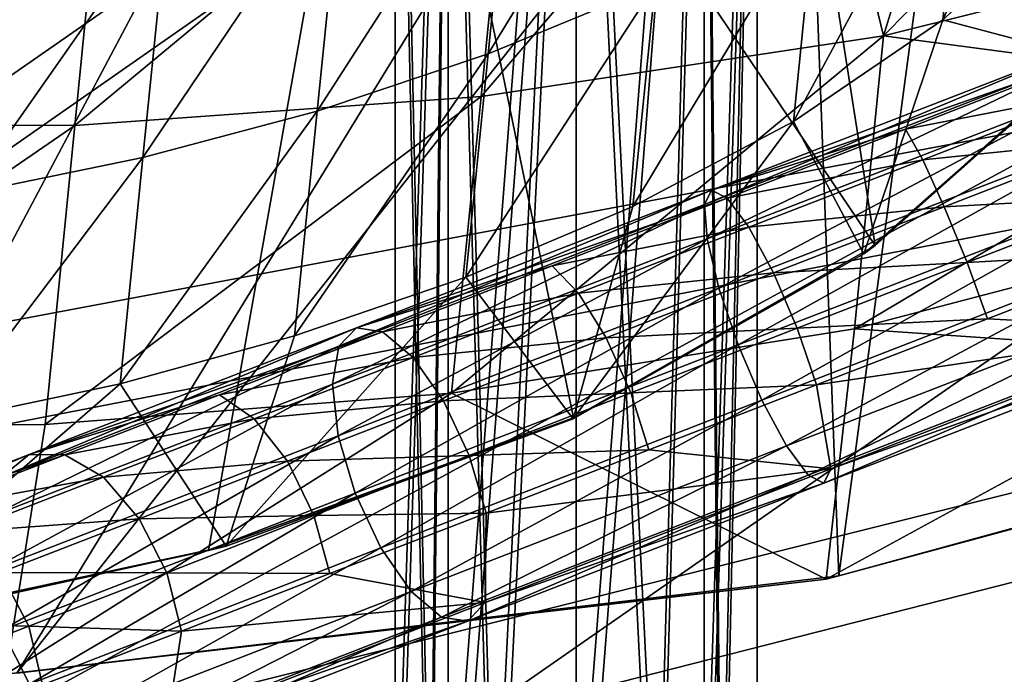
# Model space of a CAD drawing. Header units: metres. Extents: x -1004 to 0, y -808 to 0.
# Tile 28 of 122: x -783 to -742, y -123 to -96. Entities that reach past the tile are written whole.
import ezdxf

# ---------------------------------------------------------------- set-up
doc = ezdxf.new("R2010")
doc.units = ezdxf.units.M

msp = doc.modelspace()

# ---------------------------------------------------------------- linework, layer by layer
at = {"layer": 'top'}
for points in [[(-783.276184, -70.478142, 1278.657349), (-862.28302, -117.144188, 1277.234497), (-775.667236, -73.037552, 1278.610596)], [(-862.28302, -117.144188, 1277.234497), (-844.483887, -120.780472, 1277.186401), (-775.667236, -73.037552, 1278.610596)], [(-775.667236, -73.037552, 1278.610596), (-844.483887, -120.780472, 1277.186401), (-827.123901, -122.588264, 1277.184814)], [(-827.123901, -122.588264, 1277.184814), (-809.844666, -122.739594, 1277.226074), (-775.667236, -73.037552, 1278.610596)], [(-809.844666, -122.739594, 1277.226074), (-767.909729, -75.113495, 1278.576782), (-775.667236, -73.037552, 1278.610596)], [(-913.557251, -87.685875, 761.752014), (-899.529663, -97.551338, 761.531189), (-768.344971, -73.615936, 762.493713)], [(-899.529663, -97.551338, 761.531189), (-762.669861, -76.599174, 762.430603), (-768.344971, -73.615936, 762.493713)], [(-809.844666, -122.739594, 1277.226074), (-792.302734, -121.102142, 1277.314697), (-767.909729, -75.113495, 1278.576782)], [(-792.302734, -121.102142, 1277.314697), (-775.455261, -117.515228, 1277.452271), (-767.909729, -75.113495, 1278.576782)], [(-767.909729, -75.113495, 1278.576782), (-775.455261, -117.515228, 1277.452271), (-760.325806, -112.016777, 1277.635254)], [(-760.325806, -112.016777, 1277.635254), (-747.82074, -104.864288, 1277.85437), (-767.909729, -75.113495, 1278.576782)], [(-747.82074, -104.864288, 1277.85437), (-752.067078, -77.79908, 1278.54834), (-767.909729, -75.113495, 1278.576782)], [(-899.529663, -97.551338, 761.531189), (-884.178955, -105.22802, 761.370789), (-762.669861, -76.599174, 762.430603)], [(-884.178955, -105.22802, 761.370789), (-851.557312, -115.849754, 761.178284), (-762.669861, -76.599174, 762.430603)], [(-762.669861, -76.599174, 762.430603), (-851.557312, -115.849754, 761.178284), (-817.701599, -121.494736, 761.118591)], [(-762.669861, -76.599174, 762.430603), (-817.701599, -121.494736, 761.118591), (-756.79126, -79.143181, 762.379517)], [(-747.82074, -104.864288, 1277.85437), (-738.556946, -96.497581, 1278.096558), (-752.067078, -77.79908, 1278.54834)], [(-738.556946, -96.497581, 1278.096558), (-732.766357, -87.453568, 1278.347412), (-752.067078, -77.79908, 1278.54834)], [(-817.701599, -121.494736, 761.118591), (-783.395996, -122.588013, 761.178772), (-756.79126, -79.143181, 762.379517)], [(-756.79126, -79.143181, 762.379517), (-783.395996, -122.588013, 761.178772), (-750.741516, -81.240654, 762.340454)], [(-783.395996, -122.588013, 761.178772), (-749.326721, -118.554413, 761.371887), (-750.741516, -81.240654, 762.340454)], [(-750.741516, -81.240654, 762.340454), (-749.326721, -118.554413, 761.371887), (-744.554016, -82.897179, 762.313293)], [(-744.106689, -86.539146, 1251.944214), (-738.558472, -81.608009, 1253.284546), (-745.009949, -95.521423, 1259.30481)], [(-738.558472, -81.608009, 1253.284546), (-739.449585, -90.469261, 1259.977051), (-745.009949, -95.521423, 1259.30481)], [(-751.418335, -84.825981, 664.181641), (-759.029419, -81.819534, 655.284241), (-710.112427, -102.678787, 663.714111)], [(-759.029419, -81.819534, 655.284241), (-737.193665, -90.619217, 646.197327), (-710.112427, -102.678787, 663.714111)], [(-762.773132, -84.771927, 714.786255), (-750.680725, -82.944107, 715.855469), (-764.153748, -98.699051, 724.679321)], [(-750.680725, -82.944107, 715.855469), (-747.472656, -96.174759, 725.963257), (-764.153748, -98.699051, 724.679321)], [(-750.680725, -82.944107, 715.855469), (-743.953491, -84.717865, 718.532715), (-747.472656, -96.174759, 725.963257)], [(-749.326721, -118.554413, 761.371887), (-732.772095, -114.02475, 761.532654), (-744.554016, -82.897179, 762.313293)], [(-744.554016, -82.897179, 762.313293), (-732.772095, -114.02475, 761.532654), (-738.288574, -84.128868, 762.297363)], [(-756.942322, -94.071976, 1249.789551), (-763.858582, -96.928154, 1248.922241), (-755.924866, -83.95459, 1242.533569)], [(-763.858582, -96.928154, 1248.922241), (-762.828125, -86.681183, 1241.246948), (-755.924866, -83.95459, 1242.533569)], [(-779.590332, -85.802582, 713.490051), (-762.773132, -84.771927, 714.786255), (-780.987122, -99.892708, 723.799683)], [(-762.773132, -84.771927, 714.786255), (-764.153748, -98.699051, 724.679321), (-780.987122, -99.892708, 723.799683)], [(-751.418335, -84.825981, 664.181641), (-710.112427, -102.678787, 663.714111), (-727.893005, -89.576523, 664.057251)], [(-743.953491, -84.717865, 718.532715), (-737.394348, -85.940575, 721.168335), (-747.472656, -96.174759, 725.963257)], [(-797.87793, -99.888809, 723.286316), (-796.471741, -85.703545, 712.733582), (-779.590332, -85.802582, 713.490051)], [(-780.987122, -99.892708, 723.799683), (-797.87793, -99.888809, 723.286316), (-779.590332, -85.802582, 713.490051)], [(-747.472656, -96.174759, 725.963257), (-737.394348, -85.940575, 721.168335), (-731.115417, -92.091164, 727.716492)], [(-762.828125, -86.681183, 1241.246948), (-770.944031, -99.297356, 1248.169678), (-769.902283, -88.93795, 1240.130493)], [(-763.858582, -96.928154, 1248.922241), (-770.944031, -99.297356, 1248.169678), (-762.828125, -86.681183, 1241.246948)], [(-745.009949, -95.521423, 1259.30481), (-751.21106, -99.737579, 1258.724854), (-744.106689, -86.539146, 1251.944214)], [(-751.21106, -99.737579, 1258.724854), (-750.297302, -90.650917, 1250.788086), (-744.106689, -86.539146, 1251.944214)], [(-778.164673, -101.21743, 1247.52356), (-777.113159, -90.761482, 1239.171753), (-769.902283, -88.93795, 1240.130493)], [(-769.902283, -88.93795, 1240.130493), (-770.944031, -99.297356, 1248.169678), (-778.164673, -101.21743, 1247.52356)], [(-745.009949, -95.521423, 1259.30481), (-739.449585, -90.469261, 1259.977051), (-739.060181, -97.09288, 1267.624634)], [(-785.488281, -102.724968, 1246.975586), (-777.113159, -90.761482, 1239.171753), (-778.164673, -101.21743, 1247.52356)], [(-784.428589, -92.187149, 1238.358887), (-777.113159, -90.761482, 1239.171753), (-785.488281, -102.724968, 1246.975586)], [(-751.21106, -99.737579, 1258.724854), (-757.865173, -103.248802, 1258.223999), (-750.297302, -90.650917, 1250.788086)], [(-757.865173, -103.248802, 1258.223999), (-756.942322, -94.071976, 1249.789551), (-750.297302, -90.650917, 1250.788086)], [(-747.472656, -96.174759, 725.963257), (-731.115417, -92.091164, 727.716492), (-731.727112, -98.26152, 732.675415)], [(-757.865173, -103.248802, 1258.223999), (-764.789307, -106.183289, 1257.789063), (-756.942322, -94.071976, 1249.789551)], [(-764.789307, -106.183289, 1257.789063), (-763.858582, -96.928154, 1248.922241), (-756.942322, -94.071976, 1249.789551)], [(-748.292542, -105.220383, 1267.624634), (-751.21106, -99.737579, 1258.724854), (-745.009949, -95.521423, 1259.30481)], [(-739.060181, -97.09288, 1267.624634), (-748.292542, -105.220383, 1267.624634), (-745.009949, -95.521423, 1259.30481)], [(-764.153748, -98.699051, 724.679321), (-747.472656, -96.174759, 725.963257), (-765.372681, -110.995293, 736.556396)], [(-747.472656, -96.174759, 725.963257), (-748.677246, -108.32634, 737.203369), (-765.372681, -110.995293, 736.556396)], [(-747.472656, -96.174759, 725.963257), (-731.727112, -98.26152, 732.675415), (-748.677246, -108.32634, 737.203369)], [(-738.556946, -96.497581, 1278.096558), (-747.82074, -104.864288, 1277.85437), (-739.060181, -97.09288, 1267.624634)], [(-764.789307, -106.183289, 1257.789063), (-771.881592, -108.620445, 1257.411621), (-763.858582, -96.928154, 1248.922241)], [(-771.881592, -108.620445, 1257.411621), (-770.944031, -99.297356, 1248.169678), (-763.858582, -96.928154, 1248.922241)], [(-747.82074, -104.864288, 1277.85437), (-748.292542, -105.220383, 1267.624634), (-739.060181, -97.09288, 1267.624634)], [(-731.727112, -98.26152, 732.675415), (-732.300415, -104.045212, 738.086853), (-748.677246, -108.32634, 737.203369)], [(-780.987122, -99.892708, 723.799683), (-764.153748, -98.699051, 724.679321), (-782.215881, -112.288063, 736.113159)], [(-764.153748, -98.699051, 724.679321), (-765.372681, -110.995293, 736.556396), (-782.215881, -112.288063, 736.113159)], [(-770.944031, -99.297356, 1248.169678), (-779.108093, -110.598862, 1257.087524), (-778.164673, -101.21743, 1247.52356)], [(-771.881592, -108.620445, 1257.411621), (-779.108093, -110.598862, 1257.087524), (-770.944031, -99.297356, 1248.169678)], [(-799.112427, -112.341995, 735.854492), (-797.87793, -99.888809, 723.286316), (-780.987122, -99.892708, 723.799683)], [(-782.215881, -112.288063, 736.113159), (-799.112427, -112.341995, 735.854492), (-780.987122, -99.892708, 723.799683)], [(-748.292542, -105.220383, 1267.624634), (-760.338867, -112.04747, 1267.624634), (-751.21106, -99.737579, 1258.724854)], [(-760.338867, -112.04747, 1267.624634), (-757.865173, -103.248802, 1258.223999), (-751.21106, -99.737579, 1258.724854)], [(-786.436707, -112.155876, 1256.812622), (-785.488281, -102.724968, 1246.975586), (-778.164673, -101.21743, 1247.52356)], [(-778.164673, -101.21743, 1247.52356), (-779.108093, -110.598862, 1257.087524), (-786.436707, -112.155876, 1256.812622)], [(-757.865173, -103.248802, 1258.223999), (-760.338867, -112.04747, 1267.624634), (-764.789307, -106.183289, 1257.789063)], [(-748.677246, -108.32634, 737.203369), (-732.300415, -104.045212, 738.086853), (-732.832153, -109.409019, 743.920776)], [(-747.82074, -104.864288, 1277.85437), (-760.325806, -112.016777, 1277.635254), (-748.292542, -105.220383, 1267.624634)], [(-760.325806, -112.016777, 1277.635254), (-760.338867, -112.04747, 1267.624634), (-748.292542, -105.220383, 1267.624634)], [(-760.338867, -112.04747, 1267.624634), (-774.723572, -117.333244, 1267.624634), (-764.789307, -106.183289, 1257.789063)], [(-764.789307, -106.183289, 1257.789063), (-774.723572, -117.333244, 1267.624634), (-771.881592, -108.620445, 1257.411621)], [(-765.372681, -110.995293, 736.556396), (-748.677246, -108.32634, 737.203369), (-749.850342, -118.69236, 750.049561)], [(-748.677246, -108.32634, 737.203369), (-732.832153, -109.409019, 743.920776), (-749.850342, -118.69236, 750.049561)], [(-774.723572, -117.333244, 1267.624634), (-779.108093, -110.598862, 1257.087524), (-771.881592, -108.620445, 1257.411621)], [(-749.850342, -118.69236, 750.049561), (-732.832153, -109.409019, 743.920776), (-733.319153, -114.237312, 750.049561)], [(-779.108093, -110.598862, 1257.087524), (-791.027771, -120.935112, 1267.624634), (-786.436707, -112.155876, 1256.812622)], [(-774.723572, -117.333244, 1267.624634), (-791.027771, -120.935112, 1267.624634), (-779.108093, -110.598862, 1257.087524)], [(-782.215881, -112.288063, 736.113159), (-765.372681, -110.995293, 736.556396), (-783.844604, -122.635117, 750.049561)], [(-765.372681, -110.995293, 736.556396), (-749.850342, -118.69236, 750.049561), (-783.844604, -122.635117, 750.049561)], [(-760.325806, -112.016777, 1277.635254), (-775.455261, -117.515228, 1277.452271), (-760.338867, -112.04747, 1267.624634)], [(-775.455261, -117.515228, 1277.452271), (-774.723572, -117.333244, 1267.624634), (-760.338867, -112.04747, 1267.624634)], [(-782.215881, -112.288063, 736.113159), (-783.844604, -122.635117, 750.049561), (-799.112427, -112.341995, 735.854492)], [(-749.850342, -118.69236, 750.049561), (-733.319153, -114.237312, 750.049561), (-749.326721, -118.554413, 761.371887)], [(-733.319153, -114.237312, 750.049561), (-732.772095, -114.02475, 761.532654), (-749.326721, -118.554413, 761.371887)], [(-775.455261, -117.515228, 1277.452271), (-792.302734, -121.102142, 1277.314697), (-774.723572, -117.333244, 1267.624634)], [(-792.302734, -121.102142, 1277.314697), (-791.027771, -120.935112, 1267.624634), (-774.723572, -117.333244, 1267.624634)], [(-783.844604, -122.635117, 750.049561), (-749.850342, -118.69236, 750.049561), (-783.395996, -122.588013, 761.178772)], [(-749.850342, -118.69236, 750.049561), (-749.326721, -118.554413, 761.371887), (-783.395996, -122.588013, 761.178772)]]:
    msp.add_3dface(points, dxfattribs=at)
at = {"layer": 'top0123411'}
for points in [[(-787.024658, -763.271118, 90), (-994.037292, -10, 90), (-533.424561, -638.481384, 90)], [(-994.037292, -10, 90), (-526.238708, -632.856445, 90), (-533.424561, -638.481384, 90)], [(-10, -10, 90), (-502.018646, -625.846375, 90), (-994.037292, -10, 90)], [(-502.018646, -625.846375, 90), (-510.034576, -626.560547, 90), (-994.037292, -10, 90)], [(-994.037292, -10, 90), (-510.034576, -626.560547, 90), (-518.256042, -628.853394, 90)], [(-518.256042, -628.853394, 90), (-526.238708, -632.856445, 90), (-994.037292, -10, 90)], [(-742.780518, -72.276802, 118.761467), (-792.152649, -69.16246, 118.815826), (-933.835571, -166.467499, 117.117363)], [(-693.123474, -74.838211, 118.716751), (-742.780518, -72.276802, 118.761467), (-936.402649, -207.471207, 116.401634)], [(-936.402649, -207.471207, 116.401634), (-742.780518, -72.276802, 118.761467), (-933.835571, -166.467499, 117.117363)], [(-938.29071, -245.358398, 115.740311), (-646.118347, -76.727219, 118.683784), (-693.123474, -74.838211, 118.716751)], [(-938.29071, -245.358398, 115.740311), (-693.123474, -74.838211, 118.716751), (-936.402649, -207.471207, 116.401634)], [(-597.805054, -78.120209, 118.65947), (-646.118347, -76.727219, 118.683784), (-938.29071, -245.358398, 115.740311)], [(-939.738831, -283.879303, 115.067932), (-940.71405, -322.342346, 114.396553), (-597.805054, -78.120209, 118.65947)], [(-940.71405, -322.342346, 114.396553), (-513.875122, -606.131226, 109.443001), (-597.805054, -78.120209, 118.65947)], [(-939.738831, -283.879303, 115.067932), (-597.805054, -78.120209, 118.65947), (-938.29071, -245.358398, 115.740311)]]:
    msp.add_3dface(points, dxfattribs=at)
at = {"layer": 'top0123412'}
for points in [[(-942.545349, -80.833534, 2094.340576), (-932.125671, -108.299606, 2112.649414), (-502.018646, -55.05748, 2077.158447)], [(-502.018646, -55.05748, 2077.158447), (-932.125671, -108.299606, 2112.649414), (-918.452148, -133.331024, 2129.335449)], [(-918.452148, -133.331024, 2129.335449), (-901.793396, -155.042709, 2143.80835), (-502.018646, -55.05748, 2077.158447)], [(-901.793396, -155.042709, 2143.80835), (-820.791748, -194.333847, 2169.999756), (-502.018646, -55.05748, 2077.158447)], [(-502.018646, -55.05748, 2077.158447), (-820.791748, -194.333847, 2169.999756), (-502.018646, -194.333847, 2169.999756)], [(-928.7276, -113.098167, 2112.361572), (-939.278992, -86.006744, 2094.30249), (-502.018646, -57.672649, 2075.415039)], [(-914.9198, -137.676178, 2128.745361), (-928.7276, -113.098167, 2112.361572), (-502.018646, -57.672649, 2075.415039)], [(-502.018646, -57.672649, 2075.415039), (-898.363892, -158.604187, 2142.695801), (-914.9198, -137.676178, 2128.745361)], [(-820.791748, -195.279739, 2167.143799), (-898.363892, -158.604187, 2142.695801), (-502.018646, -57.672649, 2075.415039)], [(-502.018646, -195.279739, 2167.143799), (-820.791748, -195.279739, 2167.143799), (-502.018646, -57.672649, 2075.415039)]]:
    msp.add_3dface(points, dxfattribs=at)
at = {"layer": 'top0123413'}
for points in [[(-739.136414, -97.062553, 843.687195), (-754.893982, -103.169518, 845.351868), (-739.298096, -96.645401, 846.183594)], [(-739.298096, -96.645401, 846.183594), (-754.893982, -103.169518, 845.351868), (-754.601501, -102.576378, 847.800293)], [(-739.298096, -96.645401, 846.183594), (-754.601501, -102.576378, 847.800293), (-739.102234, -97.15078, 848.661194)], [(-754.787781, -104.596214, 843.25769), (-754.893982, -103.169518, 845.351868), (-739.136414, -97.062553, 843.687195)], [(-738.641846, -98.338722, 841.552063), (-754.787781, -104.596214, 843.25769), (-739.136414, -97.062553, 843.687195)], [(-754.601501, -102.576378, 847.800293), (-746.564575, -100.04287, 849.054382), (-739.102234, -97.15078, 848.661194)], [(-739.102234, -97.15078, 848.661194), (-746.564575, -100.04287, 849.054382), (-738.578674, -98.501747, 850.742737)], [(-754.299133, -106.639267, 841.83667), (-754.787781, -104.596214, 843.25769), (-738.641846, -98.338722, 841.552063)], [(-737.889648, -100.279625, 840.103149), (-754.299133, -106.639267, 841.83667), (-738.641846, -98.338722, 841.552063)], [(-746.564575, -100.04287, 849.054382), (-745.850708, -101.320099, 851.125916), (-738.578674, -98.501747, 850.742737)], [(-738.578674, -98.501747, 850.742737), (-745.850708, -101.320099, 851.125916), (-737.807068, -100.49263, 852.11145)], [(-746.564575, -100.04287, 849.054382), (-754.601501, -102.576378, 847.800293), (-753.954956, -102.907089, 850.230225)], [(-753.50238, -108.987633, 841.305054), (-754.299133, -106.639267, 841.83667), (-737.889648, -100.279625, 840.103149)], [(-753.954956, -102.907089, 850.230225), (-745.850708, -101.320099, 851.125916), (-746.564575, -100.04287, 849.054382)], [(-736.994324, -102.589775, 839.561157), (-753.50238, -108.987633, 841.305054), (-737.889648, -100.279625, 840.103149)], [(-745.850708, -101.320099, 851.125916), (-744.954041, -103.262505, 852.488037), (-737.807068, -100.49263, 852.11145)], [(-737.807068, -100.49263, 852.11145), (-744.954041, -103.262505, 852.488037), (-736.904968, -102.820328, 852.558777)], [(-753.052734, -104.111305, 852.27179), (-745.850708, -101.320099, 851.125916), (-753.954956, -102.907089, 850.230225)], [(-744.954041, -103.262505, 852.488037), (-745.850708, -101.320099, 851.125916), (-753.052734, -104.111305, 852.27179)], [(-754.893982, -103.169518, 845.351868), (-770.045898, -109.041786, 850.281494), (-754.601501, -102.576378, 847.800293)], [(-754.601501, -102.576378, 847.800293), (-770.045898, -109.041786, 850.281494), (-769.316772, -108.279411, 852.587891)], [(-754.601501, -102.576378, 847.800293), (-769.316772, -108.279411, 852.587891), (-753.954956, -102.907089, 850.230225)], [(-752.51886, -111.283791, 841.743896), (-753.50238, -108.987633, 841.305054), (-736.994324, -102.589775, 839.561157)], [(-736.092163, -104.91748, 840.008545), (-752.51886, -111.283791, 841.743896), (-736.994324, -102.589775, 839.561157)], [(-744.954041, -103.262505, 852.488037), (-744.011047, -105.574364, 852.933228), (-736.904968, -102.820328, 852.558777)], [(-744.011047, -105.574364, 852.933228), (-736.009644, -105.130486, 852.016785), (-736.904968, -102.820328, 852.558777)], [(-754.787781, -104.596214, 843.25769), (-770.313171, -110.613228, 848.308899), (-754.893982, -103.169518, 845.351868)], [(-770.313171, -110.613228, 848.308899), (-770.045898, -109.041786, 850.281494), (-754.893982, -103.169518, 845.351868)], [(-753.954956, -102.907089, 850.230225), (-769.316772, -108.279411, 852.587891), (-761.202332, -105.715866, 852.177368)], [(-761.202332, -105.715866, 852.177368), (-753.052734, -104.111305, 852.27179), (-753.954956, -102.907089, 850.230225)], [(-753.052734, -104.111305, 852.27179), (-752.032166, -106.005692, 853.614197), (-744.954041, -103.262505, 852.488037)], [(-752.032166, -106.005692, 853.614197), (-744.011047, -105.574364, 852.933228), (-744.954041, -103.262505, 852.488037)], [(-761.202332, -105.715866, 852.177368), (-760.115356, -106.848473, 854.169312), (-753.052734, -104.111305, 852.27179)], [(-760.115356, -106.848473, 854.169312), (-752.032166, -106.005692, 853.614197), (-753.052734, -104.111305, 852.27179)], [(-770.077942, -112.754494, 846.970276), (-770.313171, -110.613228, 848.308899), (-754.787781, -104.596214, 843.25769)], [(-754.299133, -106.639267, 841.83667), (-770.077942, -112.754494, 846.970276), (-754.787781, -104.596214, 843.25769)], [(-751.498352, -113.178185, 843.086243), (-752.51886, -111.283791, 841.743896), (-736.092163, -104.91748, 840.008545)], [(-735.320618, -106.908363, 841.377197), (-751.498352, -113.178185, 843.086243), (-736.092163, -104.91748, 840.008545)], [(-743.165283, -107.903717, 852.39386), (-736.009644, -105.130486, 852.016785), (-744.011047, -105.574364, 852.933228)], [(-743.165283, -107.903717, 852.39386), (-734.762817, -108.347557, 848.432739), (-736.009644, -105.130486, 852.016785)], [(-744.011047, -105.574364, 852.933228), (-752.032166, -106.005692, 853.614197), (-751.048706, -108.301857, 854.052979)], [(-751.048706, -108.301857, 854.052979), (-743.165283, -107.903717, 852.39386), (-744.011047, -105.574364, 852.933228)], [(-769.316772, -108.279411, 852.587891), (-768.236877, -108.442169, 854.876831), (-761.202332, -105.715866, 852.177368)], [(-768.236877, -108.442169, 854.876831), (-760.115356, -106.848473, 854.169312), (-761.202332, -105.715866, 852.177368)], [(-758.973267, -108.695786, 855.479004), (-752.032166, -106.005692, 853.614197), (-760.115356, -106.848473, 854.169312)], [(-752.032166, -106.005692, 853.614197), (-758.973267, -108.695786, 855.479004), (-751.048706, -108.301857, 854.052979)], [(-769.376038, -115.139603, 846.469543), (-770.077942, -112.754494, 846.970276), (-754.299133, -106.639267, 841.83667)], [(-753.50238, -108.987633, 841.305054), (-769.376038, -115.139603, 846.469543), (-754.299133, -106.639267, 841.83667)], [(-760.115356, -106.848473, 854.169312), (-768.236877, -108.442169, 854.876831), (-766.97052, -109.505272, 856.799988)], [(-766.97052, -109.505272, 856.799988), (-758.973267, -108.695786, 855.479004), (-760.115356, -106.848473, 854.169312)], [(-750.596069, -114.382401, 845.127808), (-751.498352, -113.178185, 843.086243), (-735.320618, -106.908363, 841.377197)], [(-734.796997, -108.259331, 843.45874), (-750.596069, -114.382401, 845.127808), (-735.320618, -106.908363, 841.377197)], [(-751.048706, -108.301857, 854.052979), (-750.251953, -110.650223, 853.521362), (-743.165283, -107.903717, 852.39386)], [(-750.251953, -110.650223, 853.521362), (-734.762817, -108.347557, 848.432739), (-743.165283, -107.903717, 852.39386)], [(-784.010132, -114.453766, 858.286255), (-782.878601, -113.535431, 860.361938), (-769.316772, -108.279411, 852.587891)], [(-770.045898, -109.041786, 850.281494), (-784.010132, -114.453766, 858.286255), (-769.316772, -108.279411, 852.587891)], [(-782.878601, -113.535431, 860.361938), (-768.236877, -108.442169, 854.876831), (-769.316772, -108.279411, 852.587891)], [(-774.990906, -111.059746, 858.302673), (-768.236877, -108.442169, 854.876831), (-782.878601, -113.535431, 860.361938)], [(-768.236877, -108.442169, 854.876831), (-774.990906, -111.059746, 858.302673), (-766.97052, -109.505272, 856.799988)], [(-758.973267, -108.695786, 855.479004), (-757.950073, -110.976563, 855.907104), (-751.048706, -108.301857, 854.052979)], [(-757.950073, -110.976563, 855.907104), (-750.251953, -110.650223, 853.521362), (-751.048706, -108.301857, 854.052979)], [(-750.596069, -114.382401, 845.127808), (-734.796997, -108.259331, 843.45874), (-749.949524, -114.713112, 847.557739)], [(-749.657104, -114.119965, 850.006226), (-734.762817, -108.347557, 848.432739), (-750.251953, -110.650223, 853.521362)], [(-749.949524, -114.713112, 847.557739), (-734.796997, -108.259331, 843.45874), (-734.601135, -108.764702, 845.93634)], [(-734.762817, -108.347557, 848.432739), (-749.657104, -114.119965, 850.006226), (-734.601135, -108.764702, 845.93634)], [(-766.97052, -109.505272, 856.799988), (-765.710571, -111.306885, 858.064453), (-758.973267, -108.695786, 855.479004)], [(-765.710571, -111.306885, 858.064453), (-757.950073, -110.976563, 855.907104), (-758.973267, -108.695786, 855.479004)], [(-734.601135, -108.764702, 845.93634), (-749.657104, -114.119965, 850.006226), (-749.949524, -114.713112, 847.557739)], [(-770.313171, -110.613228, 848.308899), (-784.621643, -116.158607, 856.510925), (-770.045898, -109.041786, 850.281494)], [(-784.621643, -116.158607, 856.510925), (-784.010132, -114.453766, 858.286255), (-770.045898, -109.041786, 850.281494)], [(-768.31427, -117.405441, 846.882874), (-769.376038, -115.139603, 846.469543), (-753.50238, -108.987633, 841.305054)], [(-752.51886, -111.283791, 841.743896), (-768.31427, -117.405441, 846.882874), (-753.50238, -108.987633, 841.305054)], [(-774.990906, -111.059746, 858.302673), (-773.552368, -112.056122, 860.138489), (-766.97052, -109.505272, 856.799988)], [(-773.552368, -112.056122, 860.138489), (-765.710571, -111.306885, 858.064453), (-766.97052, -109.505272, 856.799988)], [(-784.619995, -118.390396, 855.306213), (-784.621643, -116.158607, 856.510925), (-770.313171, -110.613228, 848.308899)], [(-770.077942, -112.754494, 846.970276), (-784.619995, -118.390396, 855.306213), (-770.313171, -110.613228, 848.308899)], [(-764.648804, -113.572723, 858.477783), (-757.950073, -110.976563, 855.907104), (-765.710571, -111.306885, 858.064453)], [(-757.201477, -113.343567, 855.388428), (-757.950073, -110.976563, 855.907104), (-764.648804, -113.572723, 858.477783)], [(-757.201477, -113.343567, 855.388428), (-750.251953, -110.650223, 853.521362), (-757.950073, -110.976563, 855.907104)], [(-757.201477, -113.343567, 855.388428), (-749.657104, -114.119965, 850.006226), (-750.251953, -110.650223, 853.521362)], [(-782.878601, -113.535431, 860.361938), (-781.399292, -113.543396, 862.421936), (-774.990906, -111.059746, 858.302673)], [(-781.399292, -113.543396, 862.421936), (-773.552368, -112.056122, 860.138489), (-774.990906, -111.059746, 858.302673)], [(-772.179199, -113.813858, 861.34552), (-765.710571, -111.306885, 858.064453), (-773.552368, -112.056122, 860.138489)], [(-764.648804, -113.572723, 858.477783), (-765.710571, -111.306885, 858.064453), (-772.179199, -113.813858, 861.34552)], [(-767.054321, -119.207047, 848.147339), (-768.31427, -117.405441, 846.882874), (-752.51886, -111.283791, 841.743896)], [(-751.498352, -113.178185, 843.086243), (-767.054321, -119.207047, 848.147339), (-752.51886, -111.283791, 841.743896)], [(-779.797424, -114.476448, 864.15271), (-773.552368, -112.056122, 860.138489), (-781.399292, -113.543396, 862.421936)], [(-772.179199, -113.813858, 861.34552), (-773.552368, -112.056122, 860.138489), (-779.797424, -114.476448, 864.15271)], [(-784.005432, -120.809364, 854.85553), (-784.619995, -118.390396, 855.306213), (-770.077942, -112.754494, 846.970276)], [(-769.376038, -115.139603, 846.469543), (-784.005432, -120.809364, 854.85553), (-770.077942, -112.754494, 846.970276)], [(-765.787964, -120.270157, 850.070435), (-767.054321, -119.207047, 848.147339), (-751.498352, -113.178185, 843.086243)], [(-750.596069, -114.382401, 845.127808), (-765.787964, -120.270157, 850.070435), (-751.498352, -113.178185, 843.086243)], [(-763.946899, -115.957825, 857.97699), (-757.201477, -113.343567, 855.388428), (-764.648804, -113.572723, 858.477783)], [(-749.657104, -114.119965, 850.006226), (-757.201477, -113.343567, 855.388428), (-763.946899, -115.957825, 857.97699)], [(-796.249939, -119.197411, 869.05896), (-782.878601, -113.535431, 860.361938), (-784.010132, -114.453766, 858.286255)], [(-796.249939, -119.197411, 869.05896), (-794.765686, -118.142365, 870.824158), (-782.878601, -113.535431, 860.361938)], [(-794.765686, -118.142365, 870.824158), (-781.399292, -113.543396, 862.421936), (-782.878601, -113.535431, 860.361938)], [(-787.400391, -115.869164, 867.195007), (-781.399292, -113.543396, 862.421936), (-794.765686, -118.142365, 870.824158)], [(-779.797424, -114.476448, 864.15271), (-781.399292, -113.543396, 862.421936), (-787.400391, -115.869164, 867.195007)], [(-778.316833, -116.192551, 865.29071), (-772.179199, -113.813858, 861.34552), (-779.797424, -114.476448, 864.15271)], [(-771.080444, -116.065353, 861.740051), (-772.179199, -113.813858, 861.34552), (-778.316833, -116.192551, 865.29071)], [(-771.080444, -116.065353, 861.740051), (-764.648804, -113.572723, 858.477783), (-772.179199, -113.813858, 861.34552)], [(-763.946899, -115.957825, 857.97699), (-764.648804, -113.572723, 858.477783), (-771.080444, -116.065353, 861.740051)], [(-749.657104, -114.119965, 850.006226), (-763.978943, -119.67054, 854.665771), (-749.949524, -114.713112, 847.557739)], [(-763.978943, -119.67054, 854.665771), (-749.657104, -114.119965, 850.006226), (-763.946899, -115.957825, 857.97699)], [(-785.645508, -116.742928, 868.804138), (-779.797424, -114.476448, 864.15271), (-787.400391, -115.869164, 867.195007)], [(-778.316833, -116.192551, 865.29071), (-779.797424, -114.476448, 864.15271), (-785.645508, -116.742928, 868.804138)], [(-765.787964, -120.270157, 850.070435), (-750.596069, -114.382401, 845.127808), (-764.708069, -120.432915, 852.359436)], [(-764.708069, -120.432915, 852.359436), (-750.596069, -114.382401, 845.127808), (-749.949524, -114.713112, 847.557739)], [(-749.949524, -114.713112, 847.557739), (-763.978943, -119.67054, 854.665771), (-764.708069, -120.432915, 852.359436)], [(-782.871521, -123.047249, 855.227539), (-784.005432, -120.809364, 854.85553), (-769.376038, -115.139603, 846.469543)], [(-768.31427, -117.405441, 846.882874), (-782.871521, -123.047249, 855.227539), (-769.376038, -115.139603, 846.469543)], [(-784.064331, -118.420044, 869.862122), (-778.316833, -116.192551, 865.29071), (-785.645508, -116.742928, 868.804138)], [(-784.064331, -118.420044, 869.862122), (-777.182983, -118.430435, 865.662659), (-778.316833, -116.192551, 865.29071)], [(-777.182983, -118.430435, 865.662659), (-771.080444, -116.065353, 861.740051), (-778.316833, -116.192551, 865.29071)], [(-770.42334, -118.467834, 861.262085), (-771.080444, -116.065353, 861.740051), (-777.182983, -118.430435, 865.662659)], [(-770.42334, -118.467834, 861.262085), (-763.946899, -115.957825, 857.97699), (-771.080444, -116.065353, 861.740051)], [(-763.978943, -119.67054, 854.665771), (-763.946899, -115.957825, 857.97699), (-770.42334, -118.467834, 861.262085)], [(-781.39093, -124.763351, 856.36554), (-782.871521, -123.047249, 855.227539), (-768.31427, -117.405441, 846.882874)], [(-767.054321, -119.207047, 848.147339), (-781.39093, -124.763351, 856.36554), (-768.31427, -117.405441, 846.882874)], [(-789.366272, -120.474876, 875.015747), (-782.897583, -120.645187, 870.207947), (-784.064331, -118.420044, 869.862122)], [(-782.897583, -120.645187, 870.207947), (-777.182983, -118.430435, 865.662659), (-784.064331, -118.420044, 869.862122)], [(-776.56842, -120.849403, 865.212036), (-777.182983, -118.430435, 865.662659), (-782.897583, -120.645187, 870.207947)], [(-776.56842, -120.849403, 865.212036), (-770.42334, -118.467834, 861.262085), (-777.182983, -118.430435, 865.662659)], [(-776.56842, -120.849403, 865.212036), (-763.978943, -119.67054, 854.665771), (-770.42334, -118.467834, 861.262085)], [(-779.789063, -125.696411, 858.096313), (-781.39093, -124.763351, 856.36554), (-767.054321, -119.207047, 848.147339)], [(-765.787964, -120.270157, 850.070435), (-779.789063, -125.696411, 858.096313), (-767.054321, -119.207047, 848.147339)], [(-777.178223, -124.786034, 862.231995), (-763.978943, -119.67054, 854.665771), (-776.56842, -120.849403, 865.212036)], [(-763.978943, -119.67054, 854.665771), (-777.178223, -124.786034, 862.231995), (-764.708069, -120.432915, 852.359436)], [(-778.309753, -125.704376, 860.156311), (-779.789063, -125.696411, 858.096313), (-765.787964, -120.270157, 850.070435)], [(-778.309753, -125.704376, 860.156311), (-765.787964, -120.270157, 850.070435), (-764.708069, -120.432915, 852.359436)], [(-788.169189, -122.688255, 875.332092), (-782.897583, -120.645187, 870.207947), (-789.366272, -120.474876, 875.015747)], [(-782.322876, -123.079597, 869.78894), (-782.897583, -120.645187, 870.207947), (-788.169189, -122.688255, 875.332092)], [(-782.322876, -123.079597, 869.78894), (-776.56842, -120.849403, 865.212036), (-782.897583, -120.645187, 870.207947)], [(-764.708069, -120.432915, 852.359436), (-777.178223, -124.786034, 862.231995), (-778.309753, -125.704376, 860.156311)], [(-782.871521, -123.047249, 855.227539), (-795.631104, -127.992332, 866.457703), (-784.005432, -120.809364, 854.85553)], [(-782.322876, -123.079597, 869.78894), (-777.178223, -124.786034, 862.231995), (-776.56842, -120.849403, 865.212036)]]:
    msp.add_3dface(points, dxfattribs=at)
at = {"layer": 'top0123414'}
for points in [[(-765.520386, -132.349716, 1319.183105), (-767.71582, -133.018692, 1324.479492), (-765.519165, -63.762852, 1319.780396)], [(-767.71582, -133.018692, 1324.479492), (-767.71582, -63.809132, 1325.083496), (-765.519165, -63.762852, 1319.780396)], [(-765.519165, -63.855412, 1330.386597), (-767.71582, -63.809132, 1325.083496), (-766.24707, -132.613617, 1328.941284)], [(-767.71582, -63.809132, 1325.083496), (-767.71582, -133.018692, 1324.479492), (-766.24707, -132.613617, 1328.941284)], [(-765.519165, -63.855412, 1330.386597), (-766.24707, -132.613617, 1328.941284), (-763.606689, -132.102036, 1331.17749)], [(-760.21582, -131.741089, 1316.990356), (-765.520386, -132.349716, 1319.183105), (-760.21582, -63.743683, 1317.58374)], [(-765.520386, -132.349716, 1319.183105), (-765.519165, -63.762852, 1319.780396), (-760.21582, -63.743683, 1317.58374)], [(-760.21582, -63.87458, 1332.583252), (-765.519165, -63.855412, 1330.386597), (-763.606689, -132.102036, 1331.17749)], [(-760.21582, -63.87458, 1332.583252), (-763.606689, -132.102036, 1331.17749), (-760.21582, -131.871994, 1331.989868)], [(-760.21582, -131.741089, 1316.990356), (-760.21582, -63.743683, 1317.58374), (-754.912537, -63.762852, 1319.780396)], [(-754.911255, -132.349716, 1319.183105), (-760.21582, -131.741089, 1316.990356), (-754.912537, -63.762852, 1319.780396)], [(-754.912537, -63.855412, 1330.386597), (-760.21582, -63.87458, 1332.583252), (-756.824951, -132.102066, 1331.17749)], [(-756.824951, -132.102066, 1331.17749), (-760.21582, -63.87458, 1332.583252), (-760.21582, -131.871994, 1331.989868)], [(-754.18457, -132.613617, 1328.941162), (-754.912537, -63.855412, 1330.386597), (-756.824951, -132.102066, 1331.17749)], [(-754.911255, -132.349716, 1319.183105), (-754.912537, -63.762852, 1319.780396), (-752.71582, -63.809132, 1325.083496)], [(-752.71582, -63.809132, 1325.083496), (-754.912537, -63.855412, 1330.386597), (-754.18457, -132.613617, 1328.941162)], [(-752.71582, -133.018692, 1324.479492), (-754.911255, -132.349716, 1319.183105), (-752.71582, -63.809132, 1325.083496)], [(-752.71582, -133.018692, 1324.479492), (-752.71582, -63.809132, 1325.083496), (-754.18457, -132.613617, 1328.941162)], [(-765.520386, -137.585632, 1919.160278), (-767.71582, -138.254608, 1924.456665), (-765.519165, -68.998772, 1919.757568)], [(-767.71582, -138.254608, 1924.456665), (-767.71582, -69.045052, 1925.060669), (-765.519165, -68.998772, 1919.757568)], [(-765.519165, -69.091331, 1930.36377), (-767.71582, -69.045052, 1925.060669), (-766.24707, -137.849533, 1928.918457)], [(-767.71582, -69.045052, 1925.060669), (-767.71582, -138.254608, 1924.456665), (-766.24707, -137.849533, 1928.918457)], [(-765.519165, -69.091331, 1930.36377), (-766.24707, -137.849533, 1928.918457), (-763.606689, -137.337952, 1931.154663)], [(-760.21582, -136.97702, 1916.967529), (-765.520386, -137.585632, 1919.160278), (-760.21582, -68.979607, 1917.560913)], [(-765.520386, -137.585632, 1919.160278), (-765.519165, -68.998772, 1919.757568), (-760.21582, -68.979607, 1917.560913)], [(-760.21582, -69.110504, 1932.560425), (-765.519165, -69.091331, 1930.36377), (-763.606689, -137.337952, 1931.154663)], [(-760.21582, -69.110504, 1932.560425), (-763.606689, -137.337952, 1931.154663), (-760.21582, -137.10791, 1931.966919)], [(-760.21582, -136.97702, 1916.967529), (-760.21582, -68.979607, 1917.560913), (-754.912537, -68.998772, 1919.757568)], [(-754.911255, -137.585632, 1919.160278), (-760.21582, -136.97702, 1916.967529), (-754.912537, -68.998772, 1919.757568)], [(-754.912537, -69.091331, 1930.36377), (-760.21582, -69.110504, 1932.560425), (-756.824951, -137.337982, 1931.154541)], [(-756.824951, -137.337982, 1931.154541), (-760.21582, -69.110504, 1932.560425), (-760.21582, -137.10791, 1931.966919)], [(-754.18457, -137.849548, 1928.918335), (-754.912537, -69.091331, 1930.36377), (-756.824951, -137.337982, 1931.154541)], [(-754.911255, -137.585632, 1919.160278), (-754.912537, -68.998772, 1919.757568), (-752.71582, -69.045052, 1925.060669)], [(-752.71582, -69.045052, 1925.060669), (-754.912537, -69.091331, 1930.36377), (-754.18457, -137.849548, 1928.918335)], [(-752.71582, -138.254608, 1924.456665), (-754.911255, -137.585632, 1919.160278), (-752.71582, -69.045052, 1925.060669)], [(-752.71582, -138.254608, 1924.456665), (-752.71582, -69.045052, 1925.060669), (-754.18457, -137.849548, 1928.918335)]]:
    msp.add_3dface(points, dxfattribs=at)

doc.saveas('drawing.dxf')
